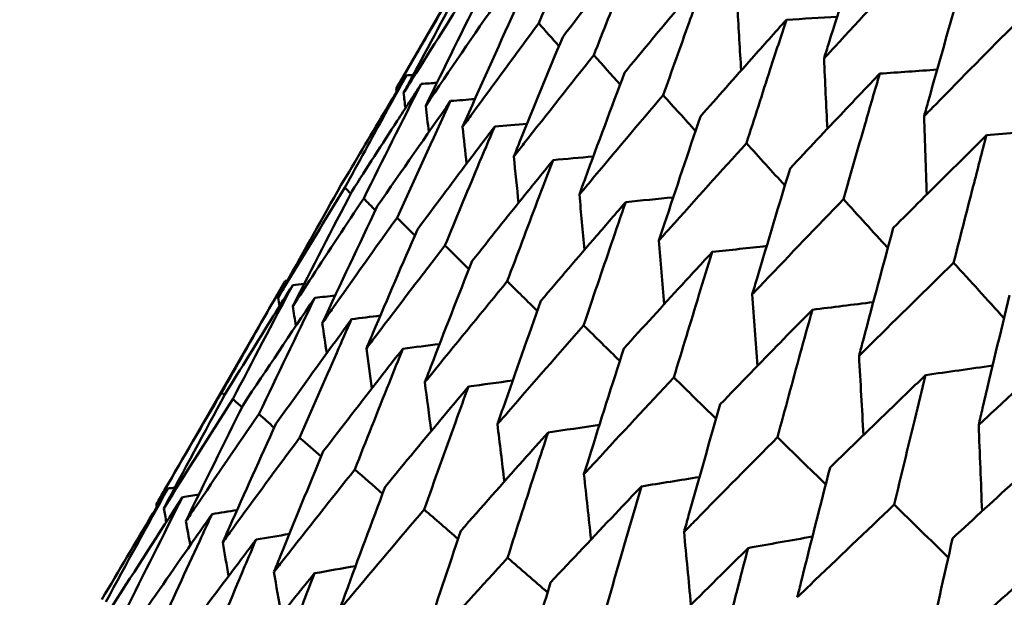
# Model space of a CAD drawing. Header units: millimetres. Extents: x 626 to 2725, y 57 to 2097.
# Tile 6 of 133: x 878.25 to 882.81, y 144.22 to 146.9. Entities that reach past the tile are written whole.
import ezdxf

# ---------------------------------------------------------------- set-up
doc = ezdxf.new("R2010")
doc.units = ezdxf.units.MM
doc.header["$LTSCALE"] = 10
doc.layers.add('Widoczne (ISO)', color=7, linetype='Continuous', lineweight=50)

msp = doc.modelspace()

# ---------------------------------------------------------------- linework, layer by layer
at = {"layer": 'Widoczne (ISO)'}
for p, q in [((880.5807, 147.598), (879.9909, 146.5763)), ((879.4773, 145.6867), (878.8805, 144.6531)), ((879.182, 145.1696), (879.1959, 145.157))]:
    msp.add_line(p, q, dxfattribs=at)
msp.add_circle((880.3266, 107.1577), 50, dxfattribs=at)
for points in [[(880.6505, 146.8794), (880.7288, 147.0603), (880.8078, 147.2408), (880.8875, 147.4209)], [(880.3897, 147.03), (880.3015, 146.8529), (880.2141, 146.6754), (880.1275, 146.4974)], [(880.1275, 146.4974), (880.2383, 146.6614), (880.3499, 146.8249), (880.4624, 146.988)], [(880.5419, 146.9421), (880.4597, 146.7616), (880.3783, 146.5806), (880.2977, 146.3992)], [(881.5706, 146.9476), (881.5761, 146.852), (881.5817, 146.7563), (881.5875, 146.6607)], [(881.7971, 146.8957), (881.8752, 146.9002), (881.9534, 146.9047), (882.0316, 146.9092)], [(880.744, 146.7734), (880.7129, 146.8087), (880.6817, 146.844), (880.6505, 146.8794)], [(881.0271, 146.5959), (880.9866, 146.6413), (880.9461, 146.6867), (880.9056, 146.7321)], [(881.9711, 146.7164), (881.9761, 146.6078), (881.9813, 146.4993), (881.9866, 146.3907)], [(880.0696, 146.6403), (880.059, 146.6395), (880.0485, 146.6388), (880.0379, 146.638)], [(882.2292, 146.6462), (882.3178, 146.6525), (882.4064, 146.6586), (882.495, 146.6648)], [(879.8401, 146.0685), (879.928, 146.2457), (880.0167, 146.4224), (880.1062, 146.5986)], [(880.1793, 146.6038), (880.155, 146.6021), (880.1306, 146.6003), (880.1062, 146.5986)], [(879.9925, 146.5624), (879.992, 146.567), (879.9914, 146.5717), (879.9909, 146.5763)], [(880.0332, 146.4862), (880.0305, 146.5097), (880.0278, 146.5331), (880.0251, 146.5566)], [(881.3762, 146.3805), (881.3264, 146.4359), (881.2765, 146.4913), (881.2267, 146.5467)], [(880.2426, 146.5199), (880.1287, 146.3577), (880.0156, 146.1951), (879.9033, 146.032)], [(879.9946, 145.9793), (880.0765, 146.1599), (880.1592, 146.3401), (880.2426, 146.5199)], [(880.2426, 146.5199), (880.2802, 146.5227), (880.3177, 146.5255), (880.3552, 146.5283)], [(880.1275, 146.4974), (880.1321, 146.4567), (880.1367, 146.416), (880.1414, 146.3753)], [(880.4465, 146.4021), (880.4966, 146.4062), (880.5466, 146.4103), (880.5967, 146.4143)], [(882.4344, 146.4489), (882.4384, 146.3282), (882.4425, 146.2075), (882.4469, 146.0868)], [(880.2977, 146.3992), (880.3038, 146.3425), (880.31, 146.2858), (880.3162, 146.2292)], [(882.7232, 146.361), (882.8216, 146.3694), (882.9201, 146.3778), (883.0185, 146.3861)], [(881.79, 146.1278), (881.7308, 146.1932), (881.6715, 146.2586), (881.6123, 146.3241)], [(880.535, 146.2621), (880.5423, 146.1906), (880.5496, 146.1191), (880.557, 146.0476)], [(880.7171, 146.2459), (880.7791, 146.2514), (880.8411, 146.2569), (880.9031, 146.2624)], [(879.7851, 146.1002), (879.6934, 145.9239), (879.6024, 145.747), (879.5123, 145.5698)], [(879.7535, 146.1185), (879.7624, 146.1093), (879.7713, 146.1), (879.7803, 146.0908)], [(879.8944, 146.0132), (879.8763, 146.0316), (879.8582, 146.0501), (879.8401, 146.0685)], [(880.8386, 146.0869), (880.8465, 146.0015), (880.8546, 145.9162), (880.8627, 145.8308)], [(881.0533, 146.0518), (881.1266, 146.059), (881.1999, 146.0662), (881.2732, 146.0734)], [(882.2667, 145.8387), (882.1981, 145.9141), (882.1296, 145.9895), (882.0611, 146.065)], [(879.9033, 146.032), (879.8176, 145.8521), (879.7327, 145.6718), (879.6486, 145.491)], [(880.0769, 145.8965), (880.0495, 145.9241), (880.0221, 145.9517), (879.9946, 145.9793)], [(881.2072, 145.8741), (881.2153, 145.7757), (881.2235, 145.6774), (881.2318, 145.5791)], [(880.3271, 145.7411), (880.2902, 145.7778), (880.2534, 145.8145), (880.2165, 145.8512)], [(881.4539, 145.8205), (881.5379, 145.8298), (881.6218, 145.839), (881.7058, 145.8482)], [(882.8043, 145.5142), (882.7266, 145.5996), (882.6489, 145.685), (882.5713, 145.7704)], [(879.4876, 145.6879), (879.4841, 145.6875), (879.4807, 145.6871), (879.4773, 145.6867)], [(880.6439, 145.5474), (880.5975, 145.5932), (880.5512, 145.639), (880.5048, 145.6847)], [(879.2346, 145.1392), (879.3261, 145.3156), (879.4183, 145.4915), (879.5115, 145.667)], [(879.5649, 145.6731), (879.5471, 145.6711), (879.5293, 145.669), (879.5115, 145.667)], [(879.6139, 145.6079), (879.5024, 145.4431), (879.3917, 145.2777), (879.2818, 145.1119)], [(879.3553, 145.0695), (879.4407, 145.2494), (879.5269, 145.4289), (879.6139, 145.6079)], [(879.45, 145.5686), (879.448, 145.5822), (879.446, 145.5957), (879.4439, 145.6092)], [(879.6139, 145.6079), (879.6453, 145.6116), (879.6768, 145.6152), (879.7083, 145.6189)], [(881.6393, 145.6246), (881.647, 145.514), (881.6549, 145.4034), (881.6629, 145.2929)], [(881.9172, 145.553), (882.0112, 145.5648), (882.1053, 145.5765), (882.1993, 145.5881)], [(879.5123, 145.5698), (879.5168, 145.539), (879.5213, 145.5083), (879.5259, 145.4775)], [(879.7841, 145.5096), (879.8285, 145.515), (879.8729, 145.5204), (879.9174, 145.5258)], [(879.6486, 145.491), (879.6553, 145.4443), (879.6621, 145.3977), (879.6688, 145.351)], [(881.0258, 145.3162), (880.97, 145.371), (880.9142, 145.4258), (880.8584, 145.4805)], [(879.8525, 145.3733), (879.861, 145.3118), (879.8695, 145.2503), (879.8781, 145.1888)], [(880.0214, 145.3726), (880.0782, 145.3799), (880.1349, 145.3872), (880.1916, 145.3944)], [(882.1333, 145.3394), (882.14, 145.2172), (882.1469, 145.0951), (882.1539, 144.973)], [(882.4414, 145.2504), (882.5449, 145.2651), (882.6484, 145.2797), (882.7518, 145.2942)], [(880.325, 145.1973), (880.3933, 145.2067), (880.4617, 145.2161), (880.53, 145.2255)], [(881.4715, 145.0483), (881.4063, 145.112), (881.3412, 145.1757), (881.276, 145.2395)], [(880.1231, 145.2171), (880.1329, 145.1417), (880.1428, 145.0663), (880.1527, 144.9909)], [(879.1978, 145.1605), (879.1026, 144.9852), (879.0082, 144.8095), (878.9147, 144.6334)], [(878.9147, 144.6334), (879.0205, 144.8024), (879.1271, 144.9711), (879.2346, 145.1392)], [(879.2766, 145.1015), (879.2626, 145.1141), (879.2486, 145.1266), (879.2346, 145.1392)], [(879.2818, 145.1119), (879.1927, 144.9332), (879.1045, 144.7539), (879.0171, 144.5742)], [(879.4259, 145.0069), (879.4024, 145.0277), (879.3789, 145.0486), (879.3553, 145.0695)], [(880.4594, 145.023), (880.47, 144.9345), (880.4807, 144.8461), (880.4915, 144.7576)], [(880.6936, 144.9845), (880.7729, 144.9963), (880.8522, 145.0081), (880.9315, 145.0198)], [(882.6872, 145.0196), (882.6922, 144.8864), (882.6975, 144.7533), (882.703, 144.6202)], [(879.6431, 144.8733), (879.61, 144.9025), (879.5768, 144.9316), (879.5437, 144.9607)], [(881.979, 144.7446), (881.9046, 144.8172), (881.8302, 144.8898), (881.7558, 144.9625)], [(879.9273, 144.7013), (879.8845, 144.7387), (879.8418, 144.776), (879.799, 144.8133)], [(880.8599, 144.7917), (880.8708, 144.6909), (880.8818, 144.5902), (880.8929, 144.4895)], [(881.1257, 144.735), (881.2154, 144.7496), (881.305, 144.7641), (881.3947, 144.7786)], [(878.6464, 144.2008), (878.7413, 144.376), (878.8369, 144.5508), (878.9334, 144.725)], [(878.9662, 144.7301), (878.9553, 144.7284), (878.9444, 144.7267), (878.9334, 144.725)], [(879.0018, 144.6856), (878.8929, 144.5184), (878.7849, 144.3508), (878.6778, 144.1827)], [(878.7332, 144.1507), (878.8219, 144.3294), (878.9114, 144.5078), (879.0018, 144.6856)], [(879.0018, 144.6856), (879.0269, 144.6896), (879.0521, 144.6935), (879.0772, 144.6975)], [(878.8828, 144.6407), (878.882, 144.6448), (878.8813, 144.649), (878.8805, 144.6531)], [(878.9147, 144.6334), (878.9186, 144.6121), (878.9225, 144.5908), (878.9264, 144.5696)], [(882.5464, 144.4062), (882.4629, 144.4876), (882.3794, 144.5691), (882.296, 144.6506)], [(879.1381, 144.6069), (879.1767, 144.6131), (879.2153, 144.6193), (879.2539, 144.6255)], [(880.2772, 144.4915), (880.2249, 144.537), (880.1726, 144.5824), (880.1202, 144.6279)], [(879.0171, 144.5742), (879.0238, 144.5371), (879.0305, 144.5), (879.0373, 144.4628)], [(879.342, 144.4891), (879.3934, 144.4977), (879.4447, 144.5063), (879.496, 144.5149)], [(881.3232, 144.5242), (881.3337, 144.4118), (881.3444, 144.2994), (881.3553, 144.1871)], [(881.6197, 144.4498), (881.7191, 144.4676), (881.8184, 144.4853), (881.9177, 144.5029)], [(879.1873, 144.476), (879.1964, 144.424), (879.2056, 144.3721), (879.2148, 144.3201)], [(880.6915, 144.2446), (880.6297, 144.2981), (880.5679, 144.3516), (880.5061, 144.4051)], [(879.6126, 144.3329), (879.676, 144.344), (879.7393, 144.3552), (879.8026, 144.3662)], [(879.4247, 144.3389), (879.4358, 144.2731), (879.4469, 144.2073), (879.4581, 144.1414)]]:
    msp.add_open_spline(points, degree=3, dxfattribs=at)
for points, knots in [([(881.1249, 147.2838), (881.076, 147.2214), (881.0273, 147.159), (880.906, 147.0029), (880.8336, 146.9092), (880.7614, 146.8153)], [0.03448054, 0.03448054, 0.03448054, 0.03448054, 0.06157222, 0.06157222, 0.10209717, 0.10209717, 0.10209717, 0.10209717]), ([(880.9056, 146.7321), (880.949, 146.8426), (880.9926, 146.9529), (881.0658, 147.1367), (881.0953, 147.2103), (881.1249, 147.2838)], [0.02104899, 0.02104899, 0.02104899, 0.02104899, 0.0615671, 0.0615671, 0.08866561, 0.08866561, 0.08866561, 0.08866561]), ([(882.1528, 147.2897), (882.0991, 147.1227), (882.046, 146.9553), (881.986, 146.7638), (881.9785, 146.7401), (881.9711, 146.7164)], [0.02983351, 0.02983351, 0.02983351, 0.02983351, 0.0889495, 0.0889495, 0.09731113, 0.09731113, 0.09731113, 0.09731113]), ([(881.9711, 146.7164), (881.9879, 146.7346), (882.0047, 146.7528), (882.1409, 146.9003), (882.2608, 147.0292), (882.3812, 147.1578)], [0.0806421, 0.0806421, 0.0806421, 0.0806421, 0.08897282, 0.08897282, 0.14811965, 0.14811965, 0.14811965, 0.14811965]), ([(881.4285, 147.1085), (881.3773, 147.0475), (881.3262, 146.9864), (881.199, 146.8337), (881.1231, 146.7421), (881.0475, 146.6502)], [0.03448054, 0.03448054, 0.03448054, 0.03448054, 0.06157222, 0.06157222, 0.10209717, 0.10209717, 0.10209717, 0.10209717]), ([(881.2267, 146.5467), (881.2665, 146.6592), (881.3067, 146.7716), (881.3741, 146.9587), (881.4012, 147.0337), (881.4285, 147.1085)], [0.02104899, 0.02104899, 0.02104899, 0.02104899, 0.0615671, 0.0615671, 0.08866561, 0.08866561, 0.08866561, 0.08866561]), ([(879.9909, 146.5763), (880.0035, 146.5981), (880.0161, 146.6199), (880.115, 146.7907), (880.2019, 146.9395), (880.2895, 147.0878)], [0.07597559, 0.07597559, 0.07597559, 0.07597559, 0.08464777, 0.08464777, 0.14401425, 0.14401425, 0.14401425, 0.14401425]), ([(880.3054, 147.0786), (880.2232, 146.9272), (880.1416, 146.7755), (880.0488, 146.6012), (880.0369, 146.5789), (880.0251, 146.5566)], [0.02530969, 0.02530969, 0.02530969, 0.02530969, 0.08465152, 0.08465152, 0.09334823, 0.09334823, 0.09334823, 0.09334823]), ([(880.0251, 146.5566), (880.0384, 146.5779), (880.0518, 146.5992), (880.1568, 146.7666), (880.249, 146.9123), (880.3418, 147.0576)], [0.07597559, 0.07597559, 0.07597559, 0.07597559, 0.08464777, 0.08464777, 0.14401425, 0.14401425, 0.14401425, 0.14401425]), ([(882.5997, 147.0317), (882.5508, 146.8619), (882.5024, 146.6917), (882.4479, 146.4971), (882.4411, 146.473), (882.4344, 146.4489)], [0.02983351, 0.02983351, 0.02983351, 0.02983351, 0.0889495, 0.0889495, 0.09731113, 0.09731113, 0.09731113, 0.09731113]), ([(880.2977, 146.3992), (880.3126, 146.4196), (880.3275, 146.4401), (880.4445, 146.6005), (880.5472, 146.7401), (880.6505, 146.8794)], [0.07597559, 0.07597559, 0.07597559, 0.07597559, 0.08464777, 0.08464777, 0.14401425, 0.14401425, 0.14401425, 0.14401425]), ([(881.7971, 146.8957), (881.7436, 146.836), (881.6902, 146.7763), (881.5573, 146.6269), (881.4779, 146.5372), (881.3988, 146.4473)], [0.03448054, 0.03448054, 0.03448054, 0.03448054, 0.06157222, 0.06157222, 0.10209717, 0.10209717, 0.10209717, 0.10209717]), ([(881.6123, 146.3241), (881.6488, 146.4385), (881.6855, 146.5528), (881.7472, 146.7433), (881.7721, 146.8196), (881.7971, 146.8957)], [0.02104899, 0.02104899, 0.02104899, 0.02104899, 0.0615671, 0.0615671, 0.08866561, 0.08866561, 0.08866561, 0.08866561]), ([(882.4344, 146.4489), (882.4519, 146.4667), (882.4693, 146.4845), (882.6109, 146.6289), (882.7356, 146.7551), (882.8608, 146.881)], [0.0806421, 0.0806421, 0.0806421, 0.0806421, 0.08897282, 0.08897282, 0.14811965, 0.14811965, 0.14811965, 0.14811965]), ([(880.7614, 146.8153), (880.6949, 146.6549), (880.629, 146.4941), (880.5541, 146.3094), (880.5446, 146.2858), (880.535, 146.2621)], [0.02530969, 0.02530969, 0.02530969, 0.02530969, 0.08465152, 0.08465152, 0.09334823, 0.09334823, 0.09334823, 0.09334823]), ([(880.535, 146.2621), (880.5507, 146.2821), (880.5663, 146.3022), (880.6893, 146.4591), (880.7972, 146.5958), (880.9056, 146.7321)], [0.07597559, 0.07597559, 0.07597559, 0.07597559, 0.08464777, 0.08464777, 0.14401425, 0.14401425, 0.14401425, 0.14401425]), ([(880.0379, 146.638), (880.003, 146.5801), (879.9683, 146.522), (879.8671, 146.3525), (879.8009, 146.2409), (879.7351, 146.1291)], [0.03825175, 0.03825175, 0.03825175, 0.03825175, 0.06160817, 0.06160817, 0.10638617, 0.10638617, 0.10638617, 0.10638617]), ([(879.7535, 146.1185), (879.8152, 146.2326), (879.8774, 146.3465), (879.9724, 146.5196), (880.0051, 146.5788), (880.0379, 146.638)], [0.01681985, 0.01681985, 0.01681985, 0.01681985, 0.06159108, 0.06159108, 0.08495433, 0.08495433, 0.08495433, 0.08495433]), ([(881.0475, 146.6502), (880.9861, 146.4868), (880.9253, 146.3231), (880.8562, 146.135), (880.8474, 146.1109), (880.8386, 146.0869)], [0.02530969, 0.02530969, 0.02530969, 0.02530969, 0.08465152, 0.08465152, 0.09334823, 0.09334823, 0.09334823, 0.09334823]), ([(882.2292, 146.6462), (882.1735, 146.5878), (882.1179, 146.5294), (881.9794, 146.3832), (881.8967, 146.2954), (881.8142, 146.2075)], [0.03448054, 0.03448054, 0.03448054, 0.03448054, 0.06157222, 0.06157222, 0.10209717, 0.10209717, 0.10209717, 0.10209717]), ([(882.0611, 146.065), (882.0943, 146.1813), (882.1277, 146.2975), (882.1838, 146.4912), (882.2065, 146.5688), (882.2292, 146.6462)], [0.02104899, 0.02104899, 0.02104899, 0.02104899, 0.0615671, 0.0615671, 0.08866561, 0.08866561, 0.08866561, 0.08866561]), ([(880.1062, 146.5986), (880.0693, 146.5418), (880.0324, 146.485), (879.9251, 146.319), (879.855, 146.2097), (879.7851, 146.1002)], [0.03825175, 0.03825175, 0.03825175, 0.03825175, 0.06160817, 0.06160817, 0.10638617, 0.10638617, 0.10638617, 0.10638617]), ([(880.8386, 146.0869), (880.855, 146.1065), (880.8714, 146.126), (881.0002, 146.2797), (881.1131, 146.4134), (881.2267, 146.5467)], [0.07597559, 0.07597559, 0.07597559, 0.07597559, 0.08464777, 0.08464777, 0.14401425, 0.14401425, 0.14401425, 0.14401425]), ([(881.3988, 146.4473), (881.3425, 146.281), (881.2867, 146.1144), (881.2233, 145.923), (881.2153, 145.8985), (881.2072, 145.8741)], [0.02530969, 0.02530969, 0.02530969, 0.02530969, 0.08465152, 0.08465152, 0.09334823, 0.09334823, 0.09334823, 0.09334823]), ([(880.4465, 146.4021), (880.4054, 146.3477), (880.3644, 146.2933), (880.245, 146.1343), (880.1669, 146.0296), (880.0892, 145.9247)], [0.03825175, 0.03825175, 0.03825175, 0.03825175, 0.06160817, 0.06160817, 0.10638617, 0.10638617, 0.10638617, 0.10638617]), ([(880.2165, 145.8512), (880.2664, 145.9722), (880.3166, 146.093), (880.3935, 146.2765), (880.4199, 146.3393), (880.4465, 146.4021)], [0.01681985, 0.01681985, 0.01681985, 0.01681985, 0.06159108, 0.06159108, 0.08495433, 0.08495433, 0.08495433, 0.08495433]), ([(881.2072, 145.8741), (881.2243, 145.8932), (881.2414, 145.9124), (881.3759, 146.0627), (881.4938, 146.1936), (881.6123, 146.3241)], [0.07597559, 0.07597559, 0.07597559, 0.07597559, 0.08464777, 0.08464777, 0.14401425, 0.14401425, 0.14401425, 0.14401425]), ([(882.7232, 146.361), (882.6653, 146.3039), (882.6075, 146.2467), (882.4636, 146.1036), (882.3776, 146.0178), (882.2919, 145.9317)], [0.03448054, 0.03448054, 0.03448054, 0.03448054, 0.06157222, 0.06157222, 0.10209717, 0.10209717, 0.10209717, 0.10209717]), ([(882.5713, 145.7704), (882.6012, 145.8886), (882.6314, 146.0067), (882.6822, 146.2035), (882.7026, 146.2823), (882.7232, 146.361)], [0.02104899, 0.02104899, 0.02104899, 0.02104899, 0.0615671, 0.0615671, 0.08866561, 0.08866561, 0.08866561, 0.08866561]), ([(880.7171, 146.2459), (880.674, 146.1927), (880.6309, 146.1394), (880.5056, 145.9838), (880.4236, 145.8814), (880.342, 145.7787)], [0.03825175, 0.03825175, 0.03825175, 0.03825175, 0.06160817, 0.06160817, 0.10638617, 0.10638617, 0.10638617, 0.10638617]), ([(880.5048, 145.6847), (880.5508, 145.8079), (880.5971, 145.931), (880.6681, 146.1179), (880.6926, 146.1819), (880.7171, 146.2459)], [0.01681985, 0.01681985, 0.01681985, 0.01681985, 0.06159108, 0.06159108, 0.08495433, 0.08495433, 0.08495433, 0.08495433]), ([(881.8142, 146.2075), (881.7627, 146.0384), (881.7118, 145.869), (881.654, 145.6743), (881.6467, 145.6495), (881.6393, 145.6246)], [0.02530969, 0.02530969, 0.02530969, 0.02530969, 0.08465152, 0.08465152, 0.09334823, 0.09334823, 0.09334823, 0.09334823]), ([(879.7351, 146.1291), (879.6499, 145.9785), (879.5652, 145.8276), (879.4688, 145.654), (879.4563, 145.6316), (879.4439, 145.6092)], [0.02053386, 0.02053386, 0.02053386, 0.02053386, 0.08016461, 0.08016461, 0.08898694, 0.08898694, 0.08898694, 0.08898694]), ([(879.4439, 145.6092), (879.4571, 145.6311), (879.4703, 145.653), (879.5728, 145.8231), (879.6628, 145.971), (879.7535, 146.1185)], [0.07138254, 0.07138254, 0.07138254, 0.07138254, 0.08018544, 0.08018544, 0.13983561, 0.13983561, 0.13983561, 0.13983561]), ([(879.5123, 145.5698), (879.5417, 145.6151), (879.5713, 145.6604), (879.6802, 145.8268), (879.7599, 145.9478), (879.8401, 146.0685)], [0.43981696, 0.43981696, 0.43981696, 0.43981696, 0.45842392, 0.45842392, 0.50826415, 0.50826415, 0.50826415, 0.50826415]), ([(881.0533, 146.0518), (881.0082, 145.9997), (880.9632, 145.9476), (880.8321, 145.7954), (880.7462, 145.6951), (880.6607, 145.5947)], [0.03825175, 0.03825175, 0.03825175, 0.03825175, 0.06160817, 0.06160817, 0.10638617, 0.10638617, 0.10638617, 0.10638617]), ([(880.8584, 145.4805), (880.9006, 145.606), (880.9432, 145.7312), (881.0084, 145.9215), (881.0308, 145.9866), (881.0533, 146.0518)], [0.01681985, 0.01681985, 0.01681985, 0.01681985, 0.06159108, 0.06159108, 0.08495433, 0.08495433, 0.08495433, 0.08495433]), ([(881.6393, 145.6246), (881.6571, 145.6433), (881.675, 145.6621), (881.815, 145.8092), (881.9378, 145.9372), (882.0611, 146.065)], [0.07597559, 0.07597559, 0.07597559, 0.07597559, 0.08464777, 0.08464777, 0.14401425, 0.14401425, 0.14401425, 0.14401425]), ([(879.6486, 145.491), (879.6634, 145.512), (879.6781, 145.533), (879.7928, 145.6961), (879.8934, 145.8379), (879.9946, 145.9793)], [0.07138254, 0.07138254, 0.07138254, 0.07138254, 0.08018544, 0.08018544, 0.13983561, 0.13983561, 0.13983561, 0.13983561]), ([(880.0892, 145.9247), (880.0197, 145.765), (879.9509, 145.6049), (879.8727, 145.4208), (879.8626, 145.3971), (879.8525, 145.3733)], [0.02053386, 0.02053386, 0.02053386, 0.02053386, 0.08016461, 0.08016461, 0.08898694, 0.08898694, 0.08898694, 0.08898694]), ([(882.2919, 145.9317), (882.2452, 145.7599), (882.199, 145.5877), (882.1466, 145.3899), (882.14, 145.3647), (882.1333, 145.3394)], [0.02530969, 0.02530969, 0.02530969, 0.02530969, 0.08465152, 0.08465152, 0.09334823, 0.09334823, 0.09334823, 0.09334823]), ([(879.8525, 145.3733), (879.868, 145.3939), (879.8835, 145.4144), (880.0043, 145.574), (880.1101, 145.7128), (880.2165, 145.8512)], [0.07138254, 0.07138254, 0.07138254, 0.07138254, 0.08018544, 0.08018544, 0.13983561, 0.13983561, 0.13983561, 0.13983561]), ([(881.4539, 145.8205), (881.4068, 145.7696), (881.3598, 145.7186), (881.223, 145.5697), (881.1334, 145.4716), (881.0442, 145.3733)], [0.03825175, 0.03825175, 0.03825175, 0.03825175, 0.06160817, 0.06160817, 0.10638617, 0.10638617, 0.10638617, 0.10638617]), ([(881.276, 145.2395), (881.3145, 145.367), (881.3533, 145.4944), (881.4128, 145.6879), (881.4333, 145.7543), (881.4539, 145.8205)], [0.01681985, 0.01681985, 0.01681985, 0.01681985, 0.06159108, 0.06159108, 0.08495433, 0.08495433, 0.08495433, 0.08495433]), ([(880.342, 145.7787), (880.2777, 145.616), (880.2141, 145.453), (880.1417, 145.2655), (880.1324, 145.2413), (880.1231, 145.2171)], [0.02053386, 0.02053386, 0.02053386, 0.02053386, 0.08016461, 0.08016461, 0.08898694, 0.08898694, 0.08898694, 0.08898694]), ([(882.1333, 145.3394), (882.1518, 145.3577), (882.1704, 145.3761), (882.3158, 145.5201), (882.4433, 145.6454), (882.5713, 145.7704)], [0.07597559, 0.07597559, 0.07597559, 0.07597559, 0.08464777, 0.08464777, 0.14401425, 0.14401425, 0.14401425, 0.14401425]), ([(879.182, 145.1696), (879.2518, 145.2932), (879.322, 145.4166), (879.4208, 145.5888), (879.449, 145.6378), (879.4773, 145.6867)], [0.01259731, 0.01259731, 0.01259731, 0.01259731, 0.06159863, 0.06159863, 0.08110666, 0.08110666, 0.08110666, 0.08110666]), ([(880.1231, 145.2171), (880.1394, 145.2372), (880.1557, 145.2573), (880.2823, 145.4135), (880.3933, 145.5493), (880.5048, 145.6847)], [0.07138254, 0.07138254, 0.07138254, 0.07138254, 0.08018544, 0.08018544, 0.13983561, 0.13983561, 0.13983561, 0.13983561]), ([(879.5115, 145.667), (879.4815, 145.6191), (879.4515, 145.5711), (879.3466, 145.4025), (879.272, 145.2816), (879.1978, 145.1605)], [0.04208868, 0.04208868, 0.04208868, 0.04208868, 0.06158988, 0.06158988, 0.11059803, 0.11059803, 0.11059803, 0.11059803]), ([(880.6607, 145.5947), (880.6016, 145.4291), (880.543, 145.2631), (880.4765, 145.0722), (880.4679, 145.0476), (880.4594, 145.023)], [0.02053386, 0.02053386, 0.02053386, 0.02053386, 0.08016461, 0.08016461, 0.08898694, 0.08898694, 0.08898694, 0.08898694]), ([(882.83, 145.621), (882.7879, 145.4465), (882.7463, 145.2717), (882.6992, 145.0709), (882.6932, 145.0453), (882.6872, 145.0196)], [0.02530969, 0.02530969, 0.02530969, 0.02530969, 0.08465152, 0.08465152, 0.09334823, 0.09334823, 0.09334823, 0.09334823]), ([(881.9172, 145.553), (881.8682, 145.5032), (881.8193, 145.4533), (881.677, 145.3076), (881.5837, 145.2116), (881.4908, 145.1155)], [0.03825175, 0.03825175, 0.03825175, 0.03825175, 0.06160817, 0.06160817, 0.10638617, 0.10638617, 0.10638617, 0.10638617]), ([(881.7558, 144.9625), (881.7907, 145.0921), (881.8259, 145.2215), (881.8799, 145.4183), (881.8985, 145.4857), (881.9172, 145.553)], [0.01681985, 0.01681985, 0.01681985, 0.01681985, 0.06159108, 0.06159108, 0.08495433, 0.08495433, 0.08495433, 0.08495433]), ([(879.7841, 145.5096), (879.7506, 145.4637), (879.7172, 145.4177), (879.6001, 145.2561), (879.5167, 145.1403), (879.4338, 145.0242)], [0.04208868, 0.04208868, 0.04208868, 0.04208868, 0.06158988, 0.06158988, 0.11059803, 0.11059803, 0.11059803, 0.11059803]), ([(879.5437, 144.9607), (879.6004, 145.0919), (879.6576, 145.2229), (879.7381, 145.4056), (879.761, 145.4576), (879.7841, 145.5096)], [0.01259731, 0.01259731, 0.01259731, 0.01259731, 0.06159863, 0.06159863, 0.08110666, 0.08110666, 0.08110666, 0.08110666]), ([(880.4594, 145.023), (880.4764, 145.0426), (880.4934, 145.0623), (880.6258, 145.2151), (880.7419, 145.348), (880.8584, 145.4805)], [0.07138254, 0.07138254, 0.07138254, 0.07138254, 0.08018544, 0.08018544, 0.13983561, 0.13983561, 0.13983561, 0.13983561]), ([(882.6872, 145.0196), (882.7064, 145.0376), (882.7256, 145.0555), (882.8763, 145.1965), (883.0083, 145.3192), (883.1408, 145.4416)], [0.07597559, 0.07597559, 0.07597559, 0.07597559, 0.08464777, 0.08464777, 0.14401425, 0.14401425, 0.14401425, 0.14401425]), ([(880.0214, 145.3726), (879.9863, 145.3276), (879.9512, 145.2826), (879.828, 145.1245), (879.7404, 145.0111), (879.6531, 144.8975)], [0.04208868, 0.04208868, 0.04208868, 0.04208868, 0.06158988, 0.06158988, 0.11059803, 0.11059803, 0.11059803, 0.11059803]), ([(879.799, 144.8133), (879.8515, 144.947), (879.9043, 145.0804), (879.9788, 145.2666), (880.0001, 145.3196), (880.0214, 145.3726)], [0.01259731, 0.01259731, 0.01259731, 0.01259731, 0.06159863, 0.06159863, 0.08110666, 0.08110666, 0.08110666, 0.08110666]), ([(881.0442, 145.3733), (880.99, 145.2048), (880.9364, 145.036), (880.8756, 144.8418), (880.8677, 144.8167), (880.8599, 144.7917)], [0.02053386, 0.02053386, 0.02053386, 0.02053386, 0.08016461, 0.08016461, 0.08898694, 0.08898694, 0.08898694, 0.08898694]), ([(880.8599, 144.7917), (880.8777, 144.8109), (880.8954, 144.8302), (881.0335, 144.9798), (881.1545, 145.1098), (881.276, 145.2395)], [0.07138254, 0.07138254, 0.07138254, 0.07138254, 0.08018544, 0.08018544, 0.13983561, 0.13983561, 0.13983561, 0.13983561]), ([(882.4414, 145.2504), (882.3906, 145.2016), (882.3399, 145.1528), (882.1921, 145.0101), (882.0953, 144.9162), (881.9989, 144.8221)], [0.03825175, 0.03825175, 0.03825175, 0.03825175, 0.06160817, 0.06160817, 0.10638617, 0.10638617, 0.10638617, 0.10638617]), ([(882.296, 144.6506), (882.3274, 144.7822), (882.3591, 144.9137), (882.4078, 145.1135), (882.4245, 145.182), (882.4414, 145.2504)], [0.01681985, 0.01681985, 0.01681985, 0.01681985, 0.06159108, 0.06159108, 0.08495433, 0.08495433, 0.08495433, 0.08495433]), ([(880.325, 145.1973), (880.2882, 145.1533), (880.2514, 145.1093), (880.1223, 144.9546), (880.0305, 144.8437), (879.939, 144.7325)], [0.04208868, 0.04208868, 0.04208868, 0.04208868, 0.06158988, 0.06158988, 0.11059803, 0.11059803, 0.11059803, 0.11059803]), ([(880.1202, 144.6279), (880.1685, 144.7639), (880.2172, 144.8998), (880.2858, 145.0894), (880.3053, 145.1434), (880.325, 145.1973)], [0.01259731, 0.01259731, 0.01259731, 0.01259731, 0.06159863, 0.06159863, 0.08110666, 0.08110666, 0.08110666, 0.08110666]), ([(878.8805, 144.6531), (878.8932, 144.675), (878.9058, 144.6969), (879.0057, 144.8694), (879.0935, 145.0196), (879.182, 145.1696)], [0.06686277, 0.06686277, 0.06686277, 0.06686277, 0.07557848, 0.07557848, 0.13558897, 0.13558897, 0.13558897, 0.13558897]), ([(881.4908, 145.1155), (881.4415, 144.9441), (881.3927, 144.7725), (881.3374, 144.5751), (881.3303, 144.5497), (881.3232, 144.5242)], [0.02053386, 0.02053386, 0.02053386, 0.02053386, 0.08016461, 0.08016461, 0.08898694, 0.08898694, 0.08898694, 0.08898694]), ([(879.0171, 144.5742), (879.0313, 144.5952), (879.0455, 144.6162), (879.1576, 144.7816), (879.2562, 144.9257), (879.3553, 145.0695)], [0.06686277, 0.06686277, 0.06686277, 0.06686277, 0.07557848, 0.07557848, 0.13558897, 0.13558897, 0.13558897, 0.13558897]), ([(879.4338, 145.0242), (879.3613, 144.8651), (879.2895, 144.7056), (879.208, 144.5225), (879.1976, 144.4992), (879.1873, 144.476)], [0.01556037, 0.01556037, 0.01556037, 0.01556037, 0.07555527, 0.07555527, 0.08428623, 0.08428623, 0.08428623, 0.08428623]), ([(879.1873, 144.476), (879.2023, 144.4965), (879.2172, 144.5171), (879.3354, 144.679), (879.4393, 144.82), (879.5437, 144.9607)], [0.06686277, 0.06686277, 0.06686277, 0.06686277, 0.07557848, 0.07557848, 0.13558897, 0.13558897, 0.13558897, 0.13558897]), ([(880.6936, 144.9845), (880.6551, 144.9415), (880.6167, 144.8984), (880.4818, 144.747), (880.3858, 144.6385), (880.2902, 144.5298)], [0.04208868, 0.04208868, 0.04208868, 0.04208868, 0.06158988, 0.06158988, 0.11059803, 0.11059803, 0.11059803, 0.11059803]), ([(880.5061, 144.4051), (880.5503, 144.5435), (880.5948, 144.6818), (880.6576, 144.8747), (880.6756, 144.9296), (880.6936, 144.9845)], [0.01259731, 0.01259731, 0.01259731, 0.01259731, 0.06159863, 0.06159863, 0.08110666, 0.08110666, 0.08110666, 0.08110666]), ([(881.3232, 144.5242), (881.3417, 144.5431), (881.3601, 144.5619), (881.5038, 144.7083), (881.6295, 144.8355), (881.7558, 144.9625)], [0.07138254, 0.07138254, 0.07138254, 0.07138254, 0.08018544, 0.08018544, 0.13983561, 0.13983561, 0.13983561, 0.13983561]), ([(883.0244, 144.9138), (882.9718, 144.866), (882.9193, 144.8182), (882.7664, 144.6786), (882.6662, 144.5866), (882.5663, 144.4945)], [0.03825175, 0.03825175, 0.03825175, 0.03825175, 0.06160817, 0.06160817, 0.10638617, 0.10638617, 0.10638617, 0.10638617]), ([(879.6531, 144.8975), (879.5859, 144.7354), (879.5194, 144.5729), (879.4438, 144.3863), (879.4342, 144.3626), (879.4247, 144.3389)], [0.01556037, 0.01556037, 0.01556037, 0.01556037, 0.07555527, 0.07555527, 0.08428623, 0.08428623, 0.08428623, 0.08428623]), ([(879.4247, 144.3389), (879.4404, 144.359), (879.4561, 144.3791), (879.5803, 144.5376), (879.6894, 144.6756), (879.799, 144.8133)], [0.06686277, 0.06686277, 0.06686277, 0.06686277, 0.07557848, 0.07557848, 0.13558897, 0.13558897, 0.13558897, 0.13558897]), ([(881.9989, 144.8221), (881.9543, 144.6481), (881.9102, 144.4738), (881.8602, 144.2733), (881.8538, 144.2474), (881.8474, 144.2216)], [0.02053386, 0.02053386, 0.02053386, 0.02053386, 0.08016461, 0.08016461, 0.08898694, 0.08898694, 0.08898694, 0.08898694]), ([(878.9334, 144.725), (878.9102, 144.6864), (878.887, 144.6477), (878.7847, 144.4768), (878.7061, 144.3442), (878.6279, 144.2114)], [0.0459862, 0.0459862, 0.0459862, 0.0459862, 0.06155279, 0.06155279, 0.11473062, 0.11473062, 0.11473062, 0.11473062]), ([(879.939, 144.7325), (879.8769, 144.5674), (879.8155, 144.4019), (879.7459, 144.2119), (879.7371, 144.1878), (879.7282, 144.1637)], [0.01556037, 0.01556037, 0.01556037, 0.01556037, 0.07555527, 0.07555527, 0.08428623, 0.08428623, 0.08428623, 0.08428623]), ([(881.1257, 144.735), (881.0856, 144.6929), (881.0456, 144.6508), (880.9051, 144.5027), (880.805, 144.3965), (880.7053, 144.2901)], [0.04208868, 0.04208868, 0.04208868, 0.04208868, 0.06158988, 0.06158988, 0.11059803, 0.11059803, 0.11059803, 0.11059803]), ([(880.9551, 144.1459), (880.9952, 144.2866), (881.0358, 144.4272), (881.093, 144.6234), (881.1093, 144.6792), (881.1257, 144.735)], [0.01259731, 0.01259731, 0.01259731, 0.01259731, 0.06159863, 0.06159863, 0.08110666, 0.08110666, 0.08110666, 0.08110666]), ([(881.8474, 144.2216), (881.8665, 144.24), (881.8857, 144.2584), (882.0347, 144.4017), (882.1651, 144.5263), (882.296, 144.6506)], [0.07138254, 0.07138254, 0.07138254, 0.07138254, 0.08018544, 0.08018544, 0.13983561, 0.13983561, 0.13983561, 0.13983561]), ([(879.1381, 144.6069), (879.1121, 144.5698), (879.0861, 144.5327), (878.9716, 144.3689), (878.8834, 144.2418), (878.7958, 144.1145)], [0.04598621, 0.04598621, 0.04598621, 0.04598621, 0.06155279, 0.06155279, 0.11473062, 0.11473062, 0.11473062, 0.11473062]), ([(878.8879, 144.0614), (878.9518, 144.2024), (879.0161, 144.3431), (879.1, 144.5247), (879.1191, 144.5658), (879.1381, 144.6069)], [0.00838421, 0.00838421, 0.00838421, 0.00838421, 0.06155515, 0.06155515, 0.07712864, 0.07712864, 0.07712864, 0.07712864]), ([(879.7282, 144.1637), (879.7447, 144.1833), (879.7612, 144.203), (879.8913, 144.3581), (880.0055, 144.4931), (880.1202, 144.6279)], [0.06686277, 0.06686277, 0.06686277, 0.06686277, 0.07557848, 0.07557848, 0.13558897, 0.13558897, 0.13558897, 0.13558897]), ([(880.2902, 144.5298), (880.2332, 144.3617), (880.1769, 144.1933), (880.113, 144), (880.1049, 143.9754), (880.0968, 143.9509)], [0.01556037, 0.01556037, 0.01556037, 0.01556037, 0.07555527, 0.07555527, 0.08428623, 0.08428623, 0.08428623, 0.08428623]), ([(882.5663, 144.4945), (882.5263, 144.3178), (882.4867, 144.1409), (882.4419, 143.9374), (882.4362, 143.9112), (882.4304, 143.885)], [0.02053386, 0.02053386, 0.02053386, 0.02053386, 0.08016461, 0.08016461, 0.08898694, 0.08898694, 0.08898694, 0.08898694]), ([(879.342, 144.4891), (879.3146, 144.4529), (879.2873, 144.4166), (879.1667, 144.2562), (879.0738, 144.1319), (878.9815, 144.0073)], [0.04598621, 0.04598621, 0.04598621, 0.04598621, 0.06155279, 0.06155279, 0.11473062, 0.11473062, 0.11473062, 0.11473062]), ([(879.1099, 143.9332), (879.1691, 144.0769), (879.2288, 144.2203), (879.3066, 144.4054), (879.3243, 144.4473), (879.342, 144.4891)], [0.00838421, 0.00838421, 0.00838421, 0.00838421, 0.06155515, 0.06155515, 0.07712864, 0.07712864, 0.07712864, 0.07712864]), ([(881.6197, 144.4498), (881.5781, 144.4086), (881.5364, 144.3674), (881.3905, 144.2224), (881.2865, 144.1185), (881.1828, 144.0144)], [0.04208868, 0.04208868, 0.04208868, 0.04208868, 0.06158988, 0.06158988, 0.11059803, 0.11059803, 0.11059803, 0.11059803]), ([(881.4654, 143.8512), (881.5017, 143.9942), (881.5383, 144.137), (881.5901, 144.3364), (881.6049, 144.3931), (881.6197, 144.4498)], [0.01259731, 0.01259731, 0.01259731, 0.01259731, 0.06159863, 0.06159863, 0.08110666, 0.08110666, 0.08110666, 0.08110666]), ([(880.0968, 143.9509), (880.114, 143.9701), (880.1312, 143.9894), (880.2671, 144.1411), (880.3863, 144.2732), (880.5061, 144.4051)], [0.06686277, 0.06686277, 0.06686277, 0.06686277, 0.07557848, 0.07557848, 0.13558897, 0.13558897, 0.13558897, 0.13558897]), ([(879.6126, 144.3329), (879.5839, 144.2974), (879.5552, 144.2619), (879.4286, 144.105), (879.3311, 143.9834), (879.2341, 143.8614)], [0.04598621, 0.04598621, 0.04598621, 0.04598621, 0.06155279, 0.06155279, 0.11473062, 0.11473062, 0.11473062, 0.11473062]), ([(879.3984, 143.7666), (879.453, 143.913), (879.5081, 144.0591), (879.58, 144.2476), (879.5963, 144.2902), (879.6126, 144.3329)], [0.00838421, 0.00838421, 0.00838421, 0.00838421, 0.06155515, 0.06155515, 0.07712864, 0.07712864, 0.07712864, 0.07712864]), ([(880.7053, 144.2901), (880.6533, 144.1191), (880.6019, 143.9479), (880.5437, 143.7513), (880.5363, 143.7263), (880.529, 143.7014)], [0.01556037, 0.01556037, 0.01556037, 0.01556037, 0.07555527, 0.07555527, 0.08428623, 0.08428623, 0.08428623, 0.08428623]), ([(882.4304, 143.885), (882.4502, 143.903), (882.4701, 143.9211), (882.6242, 144.0614), (882.7591, 144.1834), (882.8944, 144.3051)], [0.07138254, 0.07138254, 0.07138254, 0.07138254, 0.08018544, 0.08018544, 0.13983561, 0.13983561, 0.13983561, 0.13983561])]:
    msp.add_open_spline(points, degree=3, knots=knots, dxfattribs=at)

doc.saveas('drawing.dxf')
